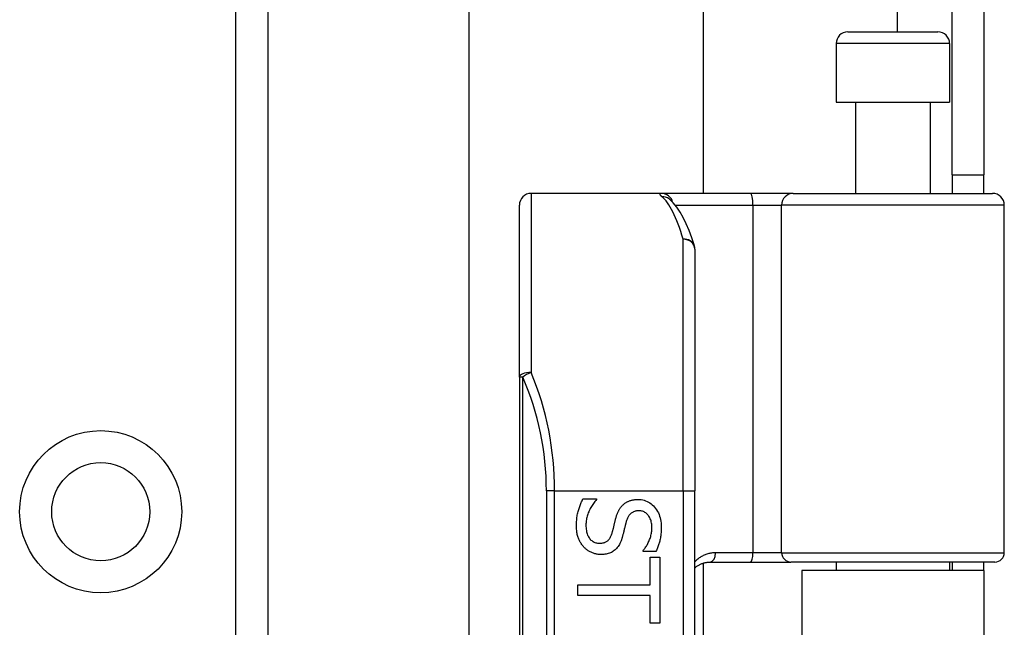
# Model space of a CAD drawing. Header units: inches. Extents: x 2 to 121, y 2 to 79.
# Tile 50 of 97: x 33.7 to 35.75, y 51.91 to 53.18. Entities that reach past the tile are written whole.
import ezdxf

# ---------------------------------------------------------------- set-up
doc = ezdxf.new("R2010")
doc.units = ezdxf.units.IN
doc.header["$LTSCALE"] = 7.278232
doc.header["$MEASUREMENT"] = 0
doc.layers.add('Visible Edges(ANSI)', color=7, linetype='Continuous', lineweight=25)
doc.layers.add('Visible Tangent Edges(ANSI)', color=7, linetype='Continuous', lineweight=25)

msp = doc.modelspace()

# ---------------------------------------------------------------- linework, layer by layer
at = {"layer": 'Visible Edges(ANSI)'}
for p, q in [((34.6353, 51.8044), (34.6353, 55.5219)), ((35.1237, 55.5219), (35.1237, 52.8155)), ((34.2149, 54.9988), (34.2149, 28.5463)), ((35.6441, 52.854), (35.6441, 53.241)), ((35.7098, 53.241), (35.7098, 52.854)), ((35.426, 53.1525), (35.6141, 53.1525)), ((35.4016, 53.1281), (35.4016, 53.006)), ((35.6385, 53.1281), (35.6385, 53.006)), ((35.4016, 53.006), (35.6385, 53.006)), ((35.4419, 53.006), (35.4419, 52.8155)), ((35.5982, 53.006), (35.5982, 52.8155)), ((35.6441, 52.854), (35.6441, 52.8155)), ((35.6441, 52.854), (35.7098, 52.854)), ((35.7098, 52.8155), (35.7098, 52.854)), ((35.037, 52.8155), (34.7648, 52.8155)), ((35.2224, 52.8155), (35.037, 52.8155)), ((35.3121, 52.8155), (35.2224, 52.8155)), ((35.3121, 52.8155), (35.7282, 52.8155)), ((34.7403, 52.4323), (34.7403, 52.7911)), ((35.0528, 52.8038), (35.0522, 52.8043)), ((35.7526, 52.0658), (35.7526, 52.7911)), ((35.1066, 52.6992), (35.1066, 52.1952)), ((34.7403, 52.4323), (34.7403, 50.0973)), ((35.1066, 50.3344), (35.1066, 52.1952)), ((34.8729, 52.1782), (34.9014, 52.1782)), ((34.9014, 52.1782), (34.9014, 52.1765)), ((34.9984, 52.0686), (34.9984, 52.0703)), ((35.0255, 52.0686), (34.9984, 52.0686)), ((35.0133, 52.0563), (35.0336, 52.0563)), ((35.0133, 51.9989), (35.0133, 52.0563)), ((35.0336, 52.0563), (35.0336, 51.9189)), ((35.1237, 52.0439), (35.1237, 50.4856)), ((35.1386, 52.0463), (35.2235, 52.0463)), ((35.2235, 52.0463), (35.3073, 52.0463)), ((35.7331, 52.0463), (35.3073, 52.0463)), ((35.4016, 52.0463), (35.4016, 52.0284)), ((35.6385, 52.0463), (35.6385, 52.0284)), ((35.6441, 52.0463), (35.6441, 52.0284)), ((35.7098, 52.0284), (35.7098, 52.0463)), ((35.7098, 52.0284), (35.3302, 52.0284)), ((35.3302, 52.0284), (35.3302, 50.5012)), ((35.7098, 52.0284), (35.7098, 50.5012)), ((34.8626, 51.9762), (34.8626, 51.9989)), ((34.8626, 51.9989), (35.0133, 51.9989)), ((35.0133, 51.9762), (34.8626, 51.9762)), ((35.0133, 51.9189), (35.0133, 51.9762)), ((35.0336, 51.9189), (35.0133, 51.9189))]:
    msp.add_line(p, q, dxfattribs=at)
at = {"layer": 'Visible Edges(ANSI)', "flags": 128}
for points in [[(35.1056, 52.7064), (35.1002, 52.723), (35.0946, 52.7383), (35.0887, 52.7523), (35.0825, 52.7651), (35.076, 52.7766), (35.069, 52.7869), (35.0614, 52.796), (35.0528, 52.8038)], [(34.8596, 52.1221), (34.8596, 52.1251), (34.8597, 52.1281), (34.8598, 52.131), (34.86, 52.1338), (34.8602, 52.1366), (34.8605, 52.1393), (34.8609, 52.1419), (34.8613, 52.1444), (34.8617, 52.1468), (34.8623, 52.1492), (34.8628, 52.1515), (34.8634, 52.1537), (34.8641, 52.1558), (34.8648, 52.158), (34.8655, 52.1601), (34.8662, 52.1622), (34.867, 52.1643), (34.8677, 52.1663), (34.8685, 52.1683), (34.8694, 52.1704), (34.8702, 52.1723), (34.8711, 52.1743), (34.8719, 52.1763), (34.8729, 52.1782)], [(34.9014, 52.1765), (34.8997, 52.1746), (34.898, 52.1727), (34.8964, 52.1707), (34.8949, 52.1687), (34.8934, 52.1667), (34.892, 52.1646), (34.8907, 52.1624), (34.8895, 52.1602), (34.8883, 52.158), (34.8871, 52.1558), (34.8861, 52.1534), (34.8851, 52.1511), (34.8841, 52.1487), (34.8833, 52.1464), (34.8825, 52.1441), (34.8818, 52.1418), (34.8812, 52.1395), (34.8807, 52.1372), (34.8802, 52.1349), (34.8799, 52.1326), (34.8796, 52.1304), (34.8794, 52.1282), (34.8793, 52.1259), (34.8792, 52.1237)], [(34.9568, 52.1659), (34.9578, 52.1667), (34.9588, 52.1675), (34.9598, 52.1683), (34.9608, 52.1691), (34.9619, 52.1698), (34.963, 52.1705), (34.9641, 52.1712), (34.9652, 52.1718), (34.9664, 52.1724), (34.9676, 52.173), (34.9689, 52.1735), (34.9701, 52.174), (34.9714, 52.1745), (34.9727, 52.1749), (34.9741, 52.1753), (34.9755, 52.1756), (34.9769, 52.1759), (34.9783, 52.1762), (34.9798, 52.1764), (34.9813, 52.1766), (34.9829, 52.1768), (34.9844, 52.1769), (34.9861, 52.1769), (34.9877, 52.1769)], [(34.9877, 52.1769), (34.9911, 52.1768), (34.9944, 52.1765), (34.9977, 52.1759), (35.0008, 52.1751), (35.0039, 52.1741), (35.0068, 52.1729), (35.0097, 52.1714), (35.0124, 52.1697), (35.0151, 52.1678), (35.0177, 52.1657), (35.0202, 52.1633), (35.0225, 52.1607), (35.0248, 52.158), (35.0268, 52.1551), (35.0287, 52.1521), (35.0304, 52.1489), (35.0318, 52.1457), (35.0331, 52.1423), (35.0342, 52.1388), (35.035, 52.1352), (35.0357, 52.1314), (35.0362, 52.1276), (35.0365, 52.1236), (35.0366, 52.1194)], [(34.9417, 52.1376), (34.9421, 52.1391), (34.9425, 52.1405), (34.943, 52.1419), (34.9434, 52.1433), (34.9439, 52.1447), (34.9444, 52.146), (34.9449, 52.1473), (34.9454, 52.1486), (34.9459, 52.1498), (34.9465, 52.1511), (34.947, 52.1523), (34.9476, 52.1535), (34.9482, 52.1546), (34.9488, 52.1557), (34.9495, 52.1569), (34.9502, 52.1579), (34.9509, 52.159), (34.9517, 52.1601), (34.9524, 52.1611), (34.9533, 52.1621), (34.9541, 52.1631), (34.955, 52.164), (34.9559, 52.1649), (34.9568, 52.1659)], [(34.9901, 52.1533), (34.9883, 52.1532), (34.9866, 52.1531), (34.9849, 52.1529), (34.9833, 52.1526), (34.9818, 52.1523), (34.9803, 52.1518), (34.9789, 52.1513), (34.9776, 52.1507), (34.9763, 52.15), (34.9751, 52.1493), (34.9739, 52.1484), (34.9728, 52.1475), (34.9718, 52.1465), (34.9708, 52.1454), (34.9698, 52.1443), (34.9689, 52.1431), (34.9681, 52.1418), (34.9673, 52.1405), (34.9665, 52.1391), (34.9658, 52.1376), (34.9651, 52.136), (34.9645, 52.1344), (34.964, 52.1327), (34.9635, 52.1309)], [(35.0169, 52.1179), (35.0169, 52.1205), (35.0167, 52.123), (35.0165, 52.1254), (35.0161, 52.1278), (35.0156, 52.13), (35.0151, 52.1322), (35.0144, 52.1343), (35.0136, 52.1363), (35.0128, 52.1382), (35.0118, 52.1401), (35.0107, 52.1418), (35.0095, 52.1435), (35.0083, 52.145), (35.0069, 52.1465), (35.0055, 52.1478), (35.0041, 52.1489), (35.0025, 52.1499), (35.0009, 52.1508), (34.9993, 52.1516), (34.9976, 52.1522), (34.9958, 52.1526), (34.9939, 52.153), (34.992, 52.1532), (34.9901, 52.1533)], [(34.934, 52.1067), (34.9343, 52.108), (34.9347, 52.1093), (34.935, 52.1106), (34.9354, 52.1118), (34.9357, 52.1131), (34.936, 52.1143), (34.9363, 52.1155), (34.9366, 52.1166), (34.9369, 52.1178), (34.9372, 52.119), (34.9374, 52.1201), (34.9377, 52.1212), (34.938, 52.1223), (34.9382, 52.1235), (34.9385, 52.1247), (34.9388, 52.1259), (34.9391, 52.1272), (34.9395, 52.1286), (34.9398, 52.13), (34.9402, 52.1314), (34.9405, 52.1329), (34.9409, 52.1344), (34.9413, 52.136), (34.9417, 52.1376)], [(34.9635, 52.1309), (34.9631, 52.1297), (34.9628, 52.1285), (34.9625, 52.1271), (34.9621, 52.1258), (34.9617, 52.1244), (34.9614, 52.1229), (34.961, 52.1214), (34.9606, 52.1199), (34.9602, 52.1183), (34.9598, 52.1167), (34.9594, 52.115), (34.959, 52.1133), (34.9586, 52.1116), (34.9582, 52.1099), (34.9578, 52.1083), (34.9574, 52.1067), (34.957, 52.1052), (34.9566, 52.1037), (34.9563, 52.1023), (34.9559, 52.1009), (34.9555, 52.0996), (34.9552, 52.0983), (34.9548, 52.0971), (34.9545, 52.0959)], [(34.8751, 52.0775), (34.8739, 52.0789), (34.8727, 52.0803), (34.8716, 52.0817), (34.8705, 52.0832), (34.8694, 52.0847), (34.8685, 52.0862), (34.8675, 52.0878), (34.8666, 52.0894), (34.8658, 52.091), (34.865, 52.0926), (34.8643, 52.0943), (34.8636, 52.096), (34.8629, 52.0978), (34.8624, 52.0996), (34.8618, 52.1016), (34.8613, 52.1035), (34.8609, 52.1056), (34.8606, 52.1077), (34.8603, 52.11), (34.86, 52.1122), (34.8598, 52.1146), (34.8597, 52.117), (34.8596, 52.1195), (34.8596, 52.1221)], [(34.8792, 52.1237), (34.8793, 52.1207), (34.8795, 52.1177), (34.8797, 52.1149), (34.8801, 52.1122), (34.8806, 52.1096), (34.8812, 52.1072), (34.8819, 52.1049), (34.8827, 52.1027), (34.8836, 52.1007), (34.8847, 52.0987), (34.8858, 52.0969), (34.8871, 52.0953), (34.8884, 52.0937), (34.8898, 52.0923), (34.8913, 52.0911), (34.8928, 52.0899), (34.8945, 52.0889), (34.8962, 52.0881), (34.8979, 52.0873), (34.8997, 52.0867), (34.9016, 52.0863), (34.9036, 52.0859), (34.9057, 52.0857), (34.9078, 52.0856)], [(34.9078, 52.0856), (34.9095, 52.0857), (34.9111, 52.0858), (34.9127, 52.086), (34.9142, 52.0862), (34.9156, 52.0865), (34.9171, 52.0869), (34.9184, 52.0874), (34.9197, 52.0879), (34.921, 52.0885), (34.9222, 52.0892), (34.9233, 52.0899), (34.9244, 52.0907), (34.9254, 52.0916), (34.9264, 52.0926), (34.9274, 52.0936), (34.9283, 52.0947), (34.9292, 52.0959), (34.93, 52.0972), (34.9307, 52.0986), (34.9315, 52.1001), (34.9322, 52.1016), (34.9328, 52.1032), (34.9334, 52.1049), (34.934, 52.1067)], [(34.9984, 52.0703), (34.9996, 52.0717), (35.0008, 52.0731), (35.002, 52.0746), (35.0031, 52.0762), (35.0043, 52.0779), (35.0054, 52.0796), (35.0064, 52.0814), (35.0075, 52.0832), (35.0085, 52.0851), (35.0095, 52.0871), (35.0105, 52.0891), (35.0114, 52.0912), (35.0123, 52.0933), (35.0131, 52.0955), (35.0138, 52.0976), (35.0145, 52.0998), (35.015, 52.102), (35.0155, 52.1042), (35.016, 52.1065), (35.0163, 52.1087), (35.0166, 52.111), (35.0168, 52.1133), (35.0169, 52.1156), (35.0169, 52.1179)], [(35.0366, 52.1194), (35.0366, 52.1171), (35.0365, 52.1147), (35.0364, 52.1124), (35.0363, 52.11), (35.0361, 52.1077), (35.0359, 52.1055), (35.0356, 52.1032), (35.0353, 52.101), (35.035, 52.0988), (35.0346, 52.0966), (35.0342, 52.0944), (35.0338, 52.0923), (35.0333, 52.0902), (35.0327, 52.0881), (35.0322, 52.086), (35.0316, 52.084), (35.031, 52.082), (35.0303, 52.08), (35.0296, 52.078), (35.0288, 52.0761), (35.0281, 52.0742), (35.0273, 52.0723), (35.0264, 52.0704), (35.0255, 52.0686)], [(34.9545, 52.0959), (34.9535, 52.093), (34.9525, 52.0903), (34.9514, 52.0877), (34.9502, 52.0852), (34.949, 52.0829), (34.9477, 52.0807), (34.9463, 52.0786), (34.9448, 52.0766), (34.9433, 52.0748), (34.9417, 52.0731), (34.94, 52.0716), (34.9382, 52.0701), (34.9363, 52.0688), (34.9344, 52.0676), (34.9324, 52.0666), (34.9304, 52.0656), (34.9282, 52.0647), (34.926, 52.064), (34.9238, 52.0634), (34.9214, 52.0629), (34.919, 52.0625), (34.9165, 52.0622), (34.914, 52.062), (34.9114, 52.062)], [(34.9114, 52.062), (34.9097, 52.062), (34.908, 52.0621), (34.9063, 52.0622), (34.9047, 52.0624), (34.903, 52.0627), (34.9014, 52.063), (34.8997, 52.0634), (34.8981, 52.0638), (34.8964, 52.0643), (34.8948, 52.0648), (34.8932, 52.0654), (34.8916, 52.066), (34.89, 52.0668), (34.8884, 52.0675), (34.8869, 52.0683), (34.8854, 52.0691), (34.884, 52.07), (34.8826, 52.0709), (34.8812, 52.0719), (34.8799, 52.0729), (34.8787, 52.074), (34.8774, 52.0751), (34.8762, 52.0763), (34.8751, 52.0775)], [(35.1067, 52.0344), (35.1077, 52.0353), (35.1088, 52.0361), (35.11, 52.037), (35.1111, 52.0378), (35.1123, 52.0386), (35.1135, 52.0393), (35.1147, 52.04), (35.116, 52.0407), (35.1172, 52.0413), (35.1185, 52.0419), (35.1198, 52.0425), (35.1212, 52.043), (35.1225, 52.0435), (35.1239, 52.044), (35.1253, 52.0444), (35.1267, 52.0448), (35.1281, 52.0451), (35.1296, 52.0454), (35.131, 52.0457), (35.1325, 52.0459), (35.134, 52.046), (35.1356, 52.0462), (35.1371, 52.0462), (35.1386, 52.0463)]]:
    msp.add_lwpolyline(points, dxfattribs=at)
at = {"layer": 'Visible Edges(ANSI)'}
msp.add_circle((33.8663, 52.1514), 0.1023, dxfattribs=at)
for centre, radius, start, end in [((35.426, 53.1281), 0.0244, 90, 180), ((35.6141, 53.1281), 0.0244, 0, 90), ((34.7648, 52.7911), 0.0244, 90, 180), ((35.7282, 52.7911), 0.0244, 0, 90), ((35.0822, 52.6992), 0.0244, 0, 17.0415), ((35.7331, 52.0658), 0.0195, 270, 0)]:
    msp.add_arc(centre, radius, start, end, dxfattribs=at)
at = {"layer": 'Visible Tangent Edges(ANSI)'}
for p, q in [((35.5287, 56.3561), (35.5287, 53.1525)), ((34.1481, 28.5463), (34.1481, 54.9988)), ((35.6385, 53.1281), (35.4016, 53.1281)), ((34.7648, 52.8155), (34.7648, 52.442)), ((35.0658, 52.7911), (35.2279, 52.7911)), ((35.2279, 52.7911), (35.2279, 52.0658)), ((35.2279, 52.7911), (35.2878, 52.7911)), ((35.7526, 52.7911), (35.2878, 52.7911)), ((35.2878, 52.0658), (35.2878, 52.7911)), ((35.0822, 52.1952), (35.0822, 52.7199)), ((34.7475, 52.4323), (34.7403, 52.4323)), ((34.7475, 50.0973), (34.7475, 52.4323)), ((34.8139, 52.1952), (34.7967, 52.1952)), ((34.7967, 52.1952), (34.7967, 50.3344)), ((34.8139, 52.1952), (35.0822, 52.1952)), ((34.8139, 50.3344), (34.8139, 52.1952)), ((35.0822, 52.1952), (35.0822, 50.3344)), ((35.0822, 52.1952), (35.1066, 52.1952)), ((35.2279, 52.0658), (35.15, 52.0658)), ((35.2878, 52.0658), (35.2279, 52.0658)), ((35.2878, 52.0658), (35.7526, 52.0658))]:
    msp.add_line(p, q, dxfattribs=at)
at = {"layer": 'Visible Tangent Edges(ANSI)', "flags": 128}
for points in [[(35.037, 52.8155), (35.0364, 52.8155), (35.0358, 52.8155), (35.0353, 52.8154), (35.0349, 52.8153), (35.0345, 52.8152), (35.0342, 52.8151), (35.0339, 52.8149), (35.0337, 52.8148), (35.0335, 52.8146), (35.0334, 52.8143), (35.0334, 52.8141), (35.0334, 52.8138), (35.0335, 52.8135), (35.0336, 52.8132), (35.0338, 52.8128), (35.034, 52.8125), (35.0343, 52.8121), (35.0346, 52.8117), (35.035, 52.8112), (35.0355, 52.8108), (35.036, 52.8103), (35.0365, 52.8098), (35.0372, 52.8092), (35.0378, 52.8087)], [(35.15, 52.0658), (35.1479, 52.0658), (35.1458, 52.0656), (35.1437, 52.0654), (35.1416, 52.0652), (35.1396, 52.0649), (35.1376, 52.0644), (35.1356, 52.064), (35.1336, 52.0634), (35.1317, 52.0628), (35.1298, 52.0622), (35.1279, 52.0614), (35.1261, 52.0607), (35.1243, 52.0598), (35.1225, 52.0589), (35.1208, 52.058), (35.1191, 52.057), (35.1174, 52.0559), (35.1158, 52.0548), (35.1142, 52.0536), (35.1126, 52.0524), (35.1111, 52.0511), (35.1096, 52.0498), (35.1081, 52.0484), (35.1067, 52.047)]]:
    msp.add_lwpolyline(points, dxfattribs=at)
at = {"layer": 'Visible Tangent Edges(ANSI)'}
msp.add_circle((33.8663, 52.1514), 0.1692, dxfattribs=at)
msp.add_arc((34.2008, 52.1952), 0.5959, 0, 23.4439, dxfattribs=at)
for centre, major_axis, ratio, start_param, end_param in [((35.037, 52.7911), (0, 0.0244), 0.985236, 4.962801, 6.283185), ((35.0378, 52.7845), (0.0149, 0.0193), 0.971402, 0, 0.672693), ((35.0208, 52.1952), (0, -0.6203), 0.185699, 2.578938, 2.993098), ((35.2224, 52.7911), (0, 0.0244), 0.225879, 4.712389, 6.283185), ((35.3121, 52.7911), (0, 0.0244), 0.998608, 0, 1.570796), ((35.0822, 52.6992), (0.0233, 0.0072), 0.834757, 0, 1.320298), ((35.0822, 52.6992), (0.0244, 0), 0.845842, 0, 1.570796), ((34.7648, 52.4323), (-0.0244, 0), 0.39785, 4.712389, 6.283185), ((34.7648, 52.4323), (0.0224, 0.0097), 0.369668, 1.411843, 2.276718), ((34.2181, 52.1952), (0, 0.6203), 0.96063, 4.712389, 5.121562), ((35.1386, 52.0658), (0, -0.0195), 0.580671, 0, 1.570796), ((35.2235, 52.0658), (0, -0.0195), 0.225879, 0, 1.570796), ((35.3073, 52.0658), (0, -0.0195), 0.998608, 4.712389, 6.283185)]:
    msp.add_ellipse(centre, major_axis=major_axis, ratio=ratio, start_param=start_param, end_param=end_param, dxfattribs=at)

doc.saveas('drawing.dxf')
